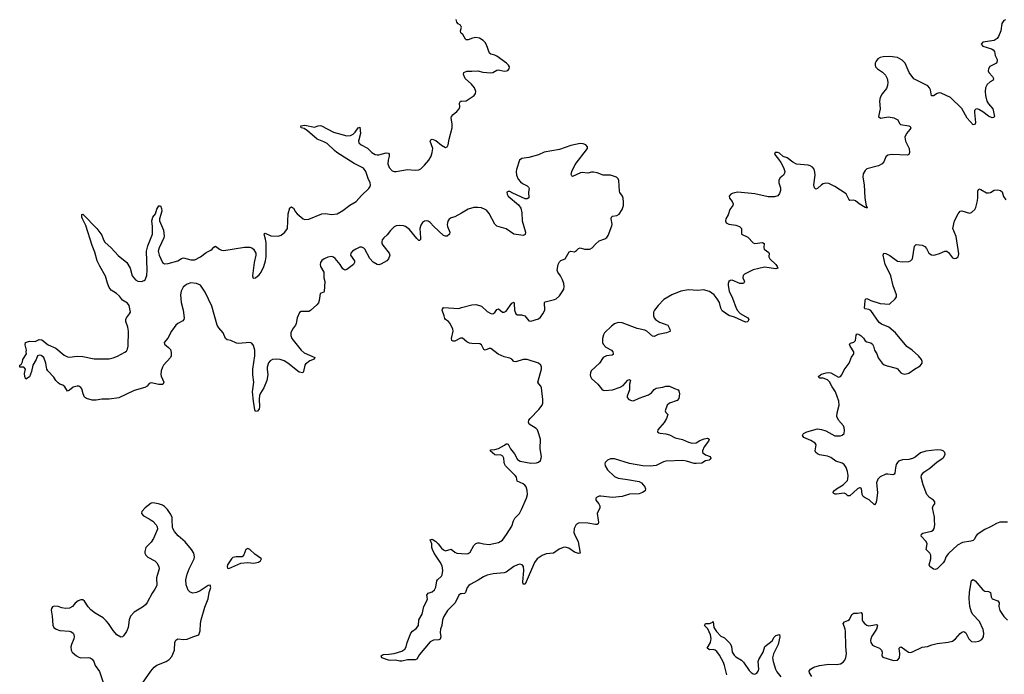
# Model space of a CAD drawing. Header units: inches. Extents: x 1694897 to 1849880, y 907231 to 1017944.
# Tile 18 of 171: x 1725346 to 1735717, y 938376 to 945267. Entities that reach past the tile are written whole.
import ezdxf

# ---------------------------------------------------------------- set-up
doc = ezdxf.new("R2010")
doc.units = ezdxf.units.IN
doc.header["$MEASUREMENT"] = 0
for name, color, linetype in [('B7923', 7, 'Continuous'), ('B7924', 7, 'Continuous'), ('B7933', 7, 'Continuous'), ('B7934', 7, 'Continuous')]:
    doc.layers.add(name, color=color, linetype=linetype)

msp = doc.modelspace()

# ---------------------------------------------------------------- linework, layer by layer
at = {"layer": 'B7923', "color": 6}
for points, elevation in [([(1726731, 940000), (1726748, 939988), (1726784, 939950), (1726794, 939930), (1726796, 939904), (1726754, 939806), (1726730, 939768), (1726676, 939710), (1726663, 939670), (1726664, 939650), (1726673, 939630), (1726696, 939610), (1726770, 939570), (1726790, 939550), (1726813, 939510), (1726815, 939485), (1726788, 939392), (1726789, 939310), (1726770, 939272), (1726740, 939230), (1726690, 939132), (1726672, 939108), (1726639, 939081), (1726551, 939030), (1726513, 938987), (1726499, 938950), (1726489, 938870), (1726470, 938826), (1726439, 938781), (1726430, 938772), (1726410, 938768), (1726370, 938791), (1726330, 938838), (1726283, 938910), (1726258, 938938), (1726226, 938970), (1726140, 939020), (1726095, 939055), (1726067, 939087), (1726030, 939147), (1726010, 939159), (1725990, 939160), (1725961, 939150), (1725930, 939124), (1725902, 939090), (1725870, 939071), (1725830, 939070), (1725790, 939076), (1725750, 939090), (1725710, 939094), (1725690, 939085), (1725681, 939070), (1725676, 939050), (1725689, 938989), (1725694, 938894), (1725706, 938870), (1725731, 938850), (1725770, 938838), (1725870, 938831), (1725886, 938826), (1725909, 938810), (1725916, 938796), (1725920, 938770), (1725917, 938750), (1725892, 938690), (1725886, 938666), (1725889, 938630), (1725900, 938610), (1725944, 938570), (1725970, 938555), (1725990, 938550), (1726070, 938554), (1726090, 938549), (1726110, 938536), (1726127, 938510), (1726140, 938470), (1726186, 938406), (1726226, 938290)], 800), ([(1726639, 938281), (1726726, 938410), (1726761, 938450), (1726790, 938472), (1726890, 938511), (1726919, 938530), (1726950, 938564), (1726976, 938630), (1726980, 938710), (1726990, 938735), (1727012, 938748), (1727070, 938743), (1727110, 938747), (1727170, 938771), (1727233, 938790), (1727247, 938833), (1727250, 938910), (1727257, 938950), (1727297, 939083), (1727332, 939170), (1727342, 939238), (1727358, 939290), (1727353, 939313), (1727330, 939309), (1727246, 939254), (1727210, 939236), (1727171, 939229), (1727141, 939241), (1727121, 939261), (1727098, 939318), (1727097, 939370), (1727110, 939431), (1727130, 939487), (1727185, 939590), (1727187, 939613), (1727181, 939650), (1727156, 939690), (1727090, 939770), (1727015, 939835), (1726978, 939878), (1726960, 939910), (1726954, 939930), (1726952, 940000)], 800), ([(1730000, 939224), (1729990, 939223), (1729970, 939208), (1729933, 939130), (1729853, 939047), (1729814, 938986), (1729799, 938950), (1729791, 938889), (1729778, 938850), (1729776, 938816), (1729780, 938770), (1729775, 938745), (1729761, 938739), (1729704, 938736), (1729670, 938718), (1729556, 938584), (1729530, 938536), (1729512, 938528), (1729430, 938529), (1729370, 938513), (1729350, 938513), (1729303, 938523), (1729250, 938520), (1729230, 938523), (1729161, 938550), (1729154, 938570), (1729176, 938584), (1729233, 938587), (1729290, 938596), (1729370, 938619), (1729401, 938639), (1729416, 938664), (1729426, 938710), (1729465, 938810), (1729483, 938830), (1729522, 938858), (1729545, 938890), (1729550, 938950), (1729586, 939010), (1729602, 939090), (1729636, 939150), (1729640, 939170), (1729635, 939210), (1729650, 939230), (1729690, 939245), (1729716, 939264), (1729728, 939292), (1729741, 939359), (1729748, 939372), (1729790, 939410), (1729796, 939424), (1729804, 939470), (1729797, 939517), (1729776, 939556), (1729711, 939650), (1729693, 939690), (1729687, 939710), (1729686, 939750), (1729670, 939791), (1729690, 939798), (1729730, 939774), (1729754, 939750), (1729790, 939704), (1729810, 939685), (1729830, 939677), (1729890, 939692), (1729930, 939661), (1729950, 939652), (1730000, 939648)], 700)]:
    msp.add_lwpolyline(points, dxfattribs=dict(at, elevation=elevation))
at = {"layer": 'B7923', "color": 6, "elevation": 800}
msp.add_lwpolyline([(1727750, 939702), (1727729, 939691), (1727708, 939632), (1727690, 939612), (1727627, 939613), (1727590, 939604), (1727576, 939590), (1727536, 939530), (1727531, 939511), (1727534, 939494), (1727550, 939489), (1727674, 939546), (1727750, 939553), (1727813, 939547), (1727863, 939557), (1727884, 939570), (1727893, 939590), (1727821, 939641), (1727770, 939689)], close=True, dxfattribs=at)
at = {"layer": 'B7924', "color": 6}
for points, elevation in [([(1730000, 945123), (1729993, 945130), (1729988, 945150), (1730000, 945190), (1729989, 945209), (1729964, 945224), (1729950, 945241), (1729944, 945270)], 700), ([(1730000, 943232), (1729930, 943193), (1729890, 943180), (1729870, 943168), (1729854, 943146), (1729848, 943110), (1729852, 943090), (1729878, 943030), (1729873, 943010), (1729850, 942989), (1729830, 942988), (1729810, 942997), (1729709, 943089), (1729670, 943132), (1729650, 943146), (1729630, 943151), (1729610, 943146), (1729590, 943133), (1729570, 943106), (1729561, 943070), (1729569, 942971), (1729566, 942954), (1729556, 942944), (1729550, 942944), (1729530, 942964), (1729450, 943059), (1729410, 943089), (1729390, 943096), (1729350, 943101), (1729310, 943096), (1729290, 943087), (1729251, 943049), (1729218, 943002), (1729180, 942970), (1729164, 942950), (1729159, 942930), (1729161, 942910), (1729170, 942892), (1729239, 942810), (1729244, 942790), (1729229, 942751), (1729212, 942728), (1729150, 942692), (1729130, 942687), (1729110, 942690), (1729070, 942714), (1729035, 942755), (1728981, 942850), (1728970, 942863), (1728950, 942872), (1728930, 942871), (1728887, 942850), (1728852, 942830), (1728834, 942810), (1728832, 942790), (1728871, 942730), (1728874, 942710), (1728863, 942690), (1728790, 942637), (1728770, 942631), (1728750, 942644), (1728722, 942690), (1728670, 942753), (1728650, 942768), (1728630, 942773), (1728590, 942766), (1728554, 942750), (1728530, 942732), (1728515, 942710), (1728512, 942690), (1728516, 942670), (1728548, 942608), (1728549, 942549), (1728560, 942510), (1728554, 942406), (1728550, 942400), (1728510, 942384), (1728500, 942310), (1728492, 942288), (1728475, 942265), (1728410, 942207), (1728390, 942197), (1728370, 942194), (1728310, 942197), (1728294, 942186), (1728267, 942130), (1728258, 942070), (1728251, 942050), (1728218, 942010), (1728202, 941970), (1728202, 941942), (1728214, 941910), (1728310, 941788), (1728341, 941761), (1728453, 941710), (1728448, 941692), (1728403, 941677), (1728358, 941642), (1728349, 941630), (1728337, 941563), (1728329, 941551), (1728290, 941556), (1728170, 941650), (1728130, 941677), (1728090, 941689), (1728050, 941693), (1728010, 941691), (1727983, 941677), (1727966, 941654), (1727953, 941610), (1727952, 941590), (1727959, 941530), (1727948, 941470), (1727916, 941390), (1727883, 941337), (1727871, 941310), (1727867, 941273), (1727872, 941190), (1727868, 941170), (1727850, 941145), (1727830, 941141), (1727821, 941161), (1727807, 941253), (1727799, 941350), (1727811, 941450), (1727803, 941530), (1727803, 941590), (1727823, 941730), (1727822, 941790), (1727810, 941837), (1727790, 941863), (1727770, 941870), (1727650, 941859), (1727630, 941863), (1727570, 941891), (1727530, 941898), (1727515, 941910), (1727489, 941970), (1727443, 942023), (1727425, 942050), (1727370, 942250), (1727299, 942399), (1727252, 942472), (1727210, 942491), (1727150, 942496), (1727110, 942484), (1727088, 942470), (1727068, 942450), (1727048, 942410), (1727041, 942370), (1727045, 942290), (1727069, 942210), (1727080, 942130), (1727075, 942110), (1727063, 942097), (1727010, 942070), (1726990, 942051), (1726946, 941990), (1726906, 941914), (1726867, 941870), (1726870, 941850), (1726915, 941815), (1726934, 941795), (1726943, 941763), (1726940, 941730), (1726933, 941710), (1726862, 941630), (1726850, 941610), (1726837, 941570), (1726833, 941533), (1726836, 941516), (1726864, 941450), (1726852, 941428), (1726810, 941426), (1726730, 941444), (1726710, 941436), (1726687, 941410), (1726664, 941396), (1726550, 941364), (1726390, 941285), (1726290, 941274), (1726210, 941274), (1726150, 941261), (1726110, 941262), (1726050, 941281), (1726030, 941295), (1726014, 941330), (1726001, 941381), (1725990, 941397), (1725970, 941409), (1725950, 941411), (1725910, 941400), (1725870, 941366), (1725850, 941355), (1725821, 941401), (1725799, 941419), (1725770, 941430), (1725750, 941443), (1725726, 941470), (1725704, 941504), (1725642, 941570), (1725632, 941590), (1725623, 941650), (1725602, 941710), (1725573, 941733), (1725550, 941737), (1725532, 941728), (1725518, 941690), (1725484, 941630), (1725470, 941564), (1725450, 941509), (1725410, 941482), (1725399, 941510), (1725398, 941542), (1725408, 941590), (1725390, 941608), (1725346, 941610), (1725346, 941630), (1725362, 941638), (1725376, 941664), (1725378, 941690), (1725418, 941750), (1725415, 941770), (1725419, 941790), (1725404, 941844), (1725408, 941870), (1725450, 941884), (1725510, 941878), (1725550, 941902), (1725578, 941898), (1725645, 941845), (1725728, 941808), (1725815, 941735), (1725850, 941717), (1725870, 941714), (1725950, 941725), (1726010, 941720), (1726130, 941697), (1726290, 941698), (1726330, 941706), (1726376, 941724), (1726454, 941766), (1726470, 941778), (1726482, 941798), (1726489, 941831), (1726493, 941990), (1726486, 942030), (1726463, 942090), (1726463, 942110), (1726470, 942130), (1726504, 942170), (1726512, 942190), (1726498, 942258), (1726483, 942283), (1726430, 942315), (1726396, 942356), (1726364, 942384), (1726310, 942420), (1726290, 942447), (1726270, 942492), (1726249, 942569), (1726190, 942671), (1726162, 942730), (1726139, 942819), (1726108, 942890), (1726041, 943101), (1726007, 943170), (1726001, 943190), (1726002, 943218), (1726010, 943219), (1726160, 943070), (1726210, 942998), (1726228, 942950), (1726244, 942924), (1726310, 942867), (1726384, 942784), (1726474, 942710), (1726509, 942650), (1726531, 942570), (1726565, 942530), (1726590, 942515), (1726630, 942510), (1726657, 942523), (1726669, 942530), (1726686, 942574), (1726690, 942630), (1726683, 942830), (1726695, 942885), (1726744, 943010), (1726745, 943090), (1726737, 943150), (1726750, 943187), (1726775, 943225), (1726790, 943273), (1726810, 943307), (1726829, 943309), (1726841, 943281), (1726844, 943250), (1726820, 943170), (1726820, 943150), (1726859, 943050), (1726869, 942990), (1726865, 942970), (1726815, 942865), (1726806, 942830), (1726815, 942790), (1726851, 942710), (1726870, 942698), (1726910, 942702), (1727011, 942729), (1727050, 942753), (1727070, 942759), (1727150, 942739), (1727190, 942739), (1727250, 942772), (1727310, 942816), (1727359, 942841), (1727372, 942850), (1727390, 942874), (1727410, 942882), (1727451, 942850), (1727470, 942841), (1727497, 942837), (1727713, 942873), (1727770, 942873), (1727790, 942864), (1727807, 942850), (1727832, 942810), (1727834, 942790), (1727814, 942710), (1727798, 942570), (1727806, 942546), (1727830, 942550), (1727870, 942582), (1727890, 942610), (1727918, 942670), (1727936, 942730), (1727941, 942770), (1727942, 942918), (1727936, 942956), (1727920, 943010), (1727923, 943017), (1727930, 943020), (1727990, 942992), (1728070, 942989), (1728101, 942999), (1728139, 943030), (1728165, 943070), (1728175, 943225), (1728190, 943286), (1728210, 943298), (1728230, 943284), (1728250, 943246), (1728270, 943223), (1728330, 943172), (1728350, 943165), (1728390, 943166), (1728530, 943225), (1728566, 943226), (1728630, 943217), (1728690, 943224), (1728750, 943260), (1728825, 943315), (1728890, 943353), (1728945, 943415), (1729023, 943490), (1729037, 943510), (1729041, 943530), (1729036, 943550), (1729015, 943595), (1728991, 943671), (1728966, 943706), (1728870, 943755), (1728687, 943870), (1728661, 943890), (1728585, 943965), (1728550, 943983), (1728479, 944010), (1728378, 944098), (1728341, 944121), (1728312, 944130), (1728306, 944150), (1728350, 944157), (1728450, 944136), (1728490, 944149), (1728510, 944153), (1728526, 944150), (1728650, 944082), (1728790, 944044), (1728830, 944050), (1728857, 944063), (1728878, 944082), (1728910, 944130), (1728930, 944136), (1728936, 944070), (1728913, 943990), (1728918, 943970), (1728941, 943950), (1729010, 943916), (1729055, 943870), (1729090, 943848), (1729110, 943844), (1729130, 943846), (1729205, 943865), (1729230, 943861), (1729239, 943850), (1729239, 943830), (1729226, 943790), (1729225, 943750), (1729238, 943710), (1729270, 943678), (1729290, 943670), (1729310, 943669), (1729430, 943689), (1729510, 943682), (1729550, 943687), (1729570, 943698), (1729610, 943735), (1729655, 943790), (1729679, 943830), (1729691, 943870), (1729696, 943910), (1729670, 943990), (1729677, 944003), (1729692, 944008), (1729730, 943994), (1729790, 943946), (1729830, 943921), (1729850, 943929), (1729860, 943950), (1729870, 944010), (1729900, 944130), (1729900, 944170), (1729889, 944230), (1729893, 944250), (1729910, 944270), (1729950, 944301), (1729975, 944330), (1729981, 944350), (1729978, 944390), (1729989, 944410), (1730000, 944411)], 700), ([(1730000, 941914), (1729990, 941913), (1729930, 941883), (1729910, 941883), (1729896, 941890), (1729894, 941910), (1729910, 941990), (1729908, 942010), (1729880, 942070), (1729863, 942090), (1729830, 942110), (1729823, 942123), (1729818, 942150), (1729797, 942210), (1729800, 942220), (1729810, 942238), (1729970, 942228), (1730000, 942236)], 700), ([(1726952, 940000), (1726951, 940030), (1726932, 940070), (1726903, 940110), (1726870, 940144), (1726850, 940156), (1726809, 940171), (1726750, 940181), (1726730, 940176), (1726666, 940130), (1726633, 940090), (1726630, 940070), (1726650, 940044), (1726710, 940014), (1726731, 940000)], 800)]:
    msp.add_lwpolyline(points, dxfattribs=dict(at, elevation=elevation))
at = {"layer": 'B7933', "color": 6, "elevation": 700}
for points in [[(1731438, 940000), (1731441, 939979), (1731439, 939961), (1731428, 939952), (1731410, 939952), (1731330, 939968), (1731239, 939970), (1731208, 939952), (1731187, 939910), (1731183, 939870), (1731189, 939850), (1731229, 939769), (1731249, 939651), (1731232, 939648), (1731190, 939661), (1731130, 939703), (1731090, 939713), (1731070, 939712), (1731028, 939692), (1730970, 939651), (1730890, 939644), (1730850, 939628), (1730796, 939590), (1730770, 939554), (1730670, 939325), (1730650, 939326), (1730645, 939350), (1730656, 939470), (1730654, 939510), (1730640, 939530), (1730615, 939535), (1730590, 939530), (1730550, 939510), (1730469, 939451), (1730450, 939445), (1730334, 939434), (1730270, 939418), (1730230, 939401), (1730174, 939366), (1730090, 939322), (1730075, 939310), (1730060, 939290), (1730043, 939237), (1730032, 939228), (1730000, 939224)], [(1730000, 939648), (1730050, 939643), (1730070, 939646), (1730090, 939661), (1730130, 939731), (1730150, 939752), (1730170, 939760), (1730190, 939761), (1730230, 939749), (1730290, 939742), (1730390, 939765), (1730430, 939787), (1730474, 939846), (1730530, 939935), (1730548, 939992), (1730552, 940000)], [(1735750, 939976), (1735670, 939977), (1735636, 939964), (1735570, 939927), (1735510, 939900), (1735432, 939848), (1735416, 939830), (1735402, 939798), (1735390, 939784), (1735364, 939776), (1735276, 939764), (1735224, 939736), (1735130, 939649), (1735105, 939615), (1735085, 939570), (1735071, 939550), (1735010, 939486), (1734990, 939478), (1734970, 939484), (1734931, 939511), (1734925, 939530), (1734941, 939590), (1734943, 939630), (1734931, 939651), (1734894, 939690), (1734903, 939750), (1734893, 939773), (1734842, 939830), (1734843, 939850), (1734860, 939860), (1734950, 939882), (1734966, 939894), (1734977, 939910), (1734985, 939950), (1734983, 940000)], [(1733690, 938353), (1733665, 938390), (1733663, 938410), (1733674, 938430), (1733711, 938450), (1733770, 938469), (1733870, 938483), (1733950, 938480), (1733990, 938487), (1734018, 938502), (1734037, 938523), (1734049, 938551), (1734056, 938590), (1734048, 938670), (1734044, 938830), (1734042, 938850), (1734021, 938910), (1734032, 938928), (1734070, 938941), (1734087, 938953), (1734110, 939006), (1734130, 939021), (1734170, 939019), (1734210, 939026), (1734220, 939010), (1734221, 938950), (1734228, 938930), (1734247, 938907), (1734270, 938892), (1734290, 938887), (1734310, 938888), (1734370, 938901), (1734377, 938897), (1734382, 938890), (1734371, 938850), (1734323, 938777), (1734312, 938750), (1734309, 938730), (1734312, 938710), (1734330, 938684), (1734350, 938671), (1734401, 938650), (1734422, 938630), (1734429, 938610), (1734425, 938570), (1734436, 938556), (1734550, 938522), (1734590, 938526), (1734612, 938548), (1734617, 938590), (1734610, 938650), (1734619, 938661), (1734630, 938664), (1734708, 938608), (1734730, 938605), (1734750, 938611), (1734850, 938662), (1734908, 938668), (1734954, 938686), (1735010, 938701), (1735127, 938713), (1735170, 938725), (1735202, 938750), (1735250, 938807), (1735270, 938819), (1735290, 938825), (1735313, 938813), (1735342, 938750), (1735370, 938721), (1735410, 938716), (1735450, 938723), (1735479, 938741), (1735496, 938770), (1735501, 938810), (1735493, 938847), (1735454, 938930), (1735386, 939006), (1735371, 939030), (1735352, 939090), (1735346, 939174), (1735350, 939240), (1735370, 939362), (1735390, 939375), (1735410, 939359), (1735490, 939264), (1735510, 939251), (1735550, 939248), (1735570, 939238), (1735577, 939190), (1735587, 939170), (1735650, 939149), (1735661, 939130), (1735658, 939090), (1735669, 939049), (1735710, 938983), (1735750, 938945)], [(1732793, 938370), (1732770, 938470), (1732759, 938499), (1732717, 938577), (1732690, 938615), (1732670, 938631), (1732650, 938636), (1732610, 938633), (1732586, 938650), (1732622, 938710), (1732628, 938752), (1732621, 938790), (1732594, 938854), (1732559, 938890), (1732570, 938910), (1732610, 938911), (1732639, 938921), (1732651, 938931), (1732656, 938870), (1732685, 938825), (1732730, 938778), (1732770, 938759), (1732830, 938701), (1732842, 938670), (1732851, 938610), (1732870, 938578), (1732890, 938559), (1732950, 938526), (1732970, 938505), (1733030, 938417), (1733050, 938395), (1733070, 938381), (1733090, 938378), (1733110, 938389), (1733123, 938410), (1733130, 938430), (1733125, 938510), (1733131, 938530), (1733176, 938610), (1733196, 938670), (1733272, 938728), (1733294, 938766), (1733310, 938784), (1733350, 938796), (1733351, 938771), (1733333, 938690), (1733285, 938590), (1733276, 938550), (1733281, 938510), (1733305, 938430), (1733322, 938402), (1733363, 938350)]]:
    msp.add_lwpolyline(points, dxfattribs=at)
at = {"layer": 'B7934', "color": 6, "elevation": 700}
for points in [[(1735730, 945267), (1735710, 945260), (1735692, 945228), (1735680, 945150), (1735657, 945090), (1735642, 945070), (1735610, 945048), (1735489, 945031), (1735474, 945010), (1735490, 944988), (1735581, 944961), (1735601, 944950), (1735613, 944933), (1735621, 944890), (1735640, 944850), (1735643, 944830), (1735633, 944810), (1735565, 944775), (1735549, 944750), (1735547, 944730), (1735553, 944710), (1735591, 944670), (1735604, 944650), (1735598, 944630), (1735568, 944612), (1735535, 944585), (1735520, 944550), (1735515, 944510), (1735517, 944470), (1735533, 944410), (1735550, 944382), (1735596, 944330), (1735614, 944250), (1735603, 944237), (1735590, 944235), (1735550, 944251), (1735490, 944298), (1735450, 944323), (1735430, 944329), (1735415, 944325), (1735403, 944310), (1735401, 944290), (1735414, 944186), (1735410, 944166), (1735390, 944162), (1735327, 944230), (1735270, 944333), (1735150, 944449), (1735050, 944495), (1735030, 944496), (1735010, 944490), (1734970, 944466), (1734950, 944466), (1734938, 944530), (1734930, 944551), (1734910, 944571), (1734764, 944644), (1734716, 944710), (1734671, 944811), (1734642, 944842), (1734590, 944869), (1734510, 944881), (1734442, 944878), (1734410, 944869), (1734386, 944854), (1734366, 944830), (1734357, 944810), (1734355, 944790), (1734361, 944770), (1734381, 944750), (1734435, 944715), (1734464, 944684), (1734484, 944650), (1734490, 944610), (1734486, 944574), (1734476, 944544), (1734430, 944486), (1734409, 944450), (1734401, 944410), (1734409, 944330), (1734392, 944250), (1734412, 944232), (1734496, 944244), (1734554, 944234), (1734594, 944214), (1734613, 944173), (1734624, 944164), (1734710, 944151), (1734724, 944144), (1734733, 944130), (1734722, 944110), (1734685, 944070), (1734669, 944030), (1734677, 943990), (1734713, 943910), (1734718, 943870), (1734712, 943848), (1734698, 943842), (1734531, 943849), (1734490, 943840), (1734470, 943823), (1734449, 943771), (1734430, 943750), (1734392, 943728), (1734270, 943697), (1734250, 943681), (1734230, 943646), (1734225, 943610), (1734241, 943530), (1734248, 943392), (1734263, 943303), (1734271, 943290), (1734270, 943284), (1734268, 943288), (1734250, 943291), (1734188, 943328), (1734150, 943361), (1734130, 943367), (1734090, 943363), (1734078, 943378), (1734050, 943435), (1733932, 943512), (1733870, 943543), (1733834, 943546), (1733810, 943539), (1733790, 943528), (1733750, 943491), (1733730, 943482), (1733718, 943498), (1733710, 943530), (1733724, 943630), (1733721, 943661), (1733713, 943693), (1733696, 943716), (1733671, 943730), (1733650, 943735), (1733528, 943748), (1733488, 943768), (1733430, 943813), (1733388, 943828), (1733350, 943862), (1733330, 943871), (1733302, 943870), (1733295, 943850), (1733340, 943800), (1733363, 943763), (1733392, 943712), (1733404, 943670), (1733402, 943650), (1733390, 943630), (1733357, 943603), (1733342, 943578), (1733341, 943550), (1733359, 943499), (1733361, 943470), (1733350, 943439), (1733330, 943412), (1733297, 943403), (1733230, 943404), (1733090, 943435), (1732910, 943450), (1732874, 943446), (1732850, 943438), (1732836, 943430), (1732818, 943410), (1732821, 943390), (1732852, 943352), (1732861, 943330), (1732856, 943310), (1732826, 943270), (1732807, 943213), (1732784, 943170), (1732780, 943150), (1732787, 943130), (1732814, 943114), (1732890, 943103), (1732929, 943089), (1732948, 943070), (1732948, 943008), (1733017, 942977), (1733070, 942917), (1733090, 942910), (1733170, 942921), (1733189, 942910), (1733183, 942870), (1733187, 942850), (1733237, 942817), (1733241, 942810), (1733238, 942770), (1733246, 942750), (1733309, 942690), (1733325, 942670), (1733331, 942650), (1733310, 942643), (1733190, 942662), (1733070, 942634), (1732981, 942590), (1732966, 942574), (1732962, 942550), (1732979, 942510), (1732971, 942489), (1732930, 942490), (1732850, 942525), (1732830, 942522), (1732816, 942510), (1732808, 942490), (1732808, 942470), (1732820, 942410), (1732855, 942335), (1732893, 942230), (1732907, 942207), (1732936, 942176), (1733014, 942130), (1733025, 942110), (1733016, 942090), (1733010, 942085), (1732990, 942084), (1732875, 942135), (1732815, 942155), (1732744, 942204), (1732730, 942230), (1732716, 942290), (1732694, 942330), (1732660, 942370), (1732610, 942405), (1732550, 942423), (1732490, 942417), (1732390, 942423), (1732310, 942411), (1732214, 942370), (1732130, 942320), (1732070, 942260), (1732032, 942210), (1732023, 942190), (1732022, 942150), (1732028, 942130), (1732043, 942110), (1732084, 942084), (1732171, 942051), (1732194, 942010), (1732197, 941990), (1732195, 941985), (1732158, 941970), (1732070, 941952), (1732030, 941933), (1732010, 941934), (1731950, 941988), (1731930, 941998), (1731850, 942016), (1731690, 942075), (1731650, 942078), (1731610, 942065), (1731579, 942041), (1731506, 941970), (1731494, 941950), (1731485, 941910), (1731486, 941870), (1731492, 941850), (1731521, 941821), (1731578, 941790), (1731592, 941770), (1731598, 941750), (1731596, 941744), (1731586, 941734), (1731527, 941730), (1731490, 941711), (1731453, 941650), (1731366, 941570), (1731357, 941550), (1731355, 941530), (1731359, 941510), (1731369, 941489), (1731436, 941430), (1731477, 941377), (1731490, 941367), (1731510, 941362), (1731590, 941372), (1731670, 941398), (1731702, 941418), (1731750, 941474), (1731770, 941480), (1731779, 941470), (1731768, 941430), (1731768, 941370), (1731743, 941303), (1731745, 941290), (1731761, 941270), (1731790, 941257), (1731810, 941256), (1731870, 941284), (1731970, 941319), (1732001, 941339), (1732030, 941373), (1732050, 941387), (1732120, 941400), (1732150, 941411), (1732190, 941409), (1732243, 941383), (1732282, 941370), (1732290, 941360), (1732297, 941330), (1732290, 941280), (1732270, 941258), (1732189, 941231), (1732167, 941210), (1732146, 941150), (1732152, 941132), (1732172, 941112), (1732158, 941070), (1732133, 941027), (1732068, 940950), (1732064, 940930), (1732078, 940918), (1732093, 940913), (1732150, 940907), (1732190, 940898), (1732250, 940866), (1732328, 940848), (1732390, 940820), (1732430, 940808), (1732470, 940814), (1732510, 940838), (1732555, 940855), (1732590, 940863), (1732599, 940859), (1732608, 940850), (1732600, 940830), (1732555, 940770), (1732538, 940730), (1732538, 940710), (1732570, 940688), (1732618, 940670), (1732627, 940650), (1732620, 940640), (1732609, 940631), (1732570, 940622), (1732530, 940600), (1732470, 940595), (1732450, 940596), (1732370, 940619), (1732330, 940626), (1732150, 940621), (1732126, 940614), (1732050, 940574), (1731986, 940566), (1731910, 940569), (1731770, 940596), (1731610, 940645), (1731570, 940643), (1731536, 940630), (1731514, 940606), (1731509, 940590), (1731512, 940570), (1731537, 940530), (1731610, 940459), (1731650, 940440), (1731748, 940428), (1731870, 940407), (1731895, 940390), (1731929, 940350), (1731938, 940330), (1731934, 940306), (1731906, 940290), (1731870, 940277), (1731770, 940271), (1731691, 940249), (1731590, 940238), (1731468, 940252), (1731450, 940250), (1731423, 940237), (1731415, 940230), (1731416, 940210), (1731446, 940170), (1731455, 940150), (1731456, 940130), (1731429, 940070), (1731438, 940000)], [(1730000, 944411), (1730050, 944414), (1730132, 944470), (1730148, 944490), (1730151, 944510), (1730137, 944550), (1730106, 944590), (1730039, 944650), (1730020, 944690), (1730024, 944710), (1730054, 944726), (1730110, 944724), (1730170, 944728), (1730225, 944715), (1730310, 944707), (1730330, 944711), (1730370, 944735), (1730390, 944739), (1730450, 944727), (1730472, 944728), (1730486, 944734), (1730501, 944750), (1730504, 944770), (1730496, 944790), (1730473, 944810), (1730370, 944884), (1730350, 944894), (1730310, 944903), (1730295, 944915), (1730264, 945004), (1730249, 945029), (1730228, 945050), (1730190, 945073), (1730150, 945079), (1730114, 945074), (1730070, 945055), (1730050, 945055), (1730042, 945062), (1730012, 945112), (1730000, 945123)], [(1730000, 942236), (1730110, 942266), (1730150, 942269), (1730190, 942260), (1730210, 942251), (1730270, 942195), (1730310, 942174), (1730330, 942172), (1730350, 942184), (1730370, 942215), (1730390, 942222), (1730430, 942190), (1730450, 942188), (1730470, 942200), (1730530, 942282), (1730550, 942295), (1730555, 942275), (1730558, 942210), (1730570, 942170), (1730590, 942162), (1730630, 942160), (1730665, 942150), (1730710, 942098), (1730730, 942095), (1730810, 942117), (1730830, 942134), (1730855, 942170), (1730876, 942210), (1730878, 942230), (1730872, 942270), (1730874, 942290), (1730882, 942298), (1730979, 942321), (1730996, 942330), (1731030, 942360), (1731067, 942413), (1731077, 942430), (1731082, 942458), (1731078, 942490), (1731063, 942530), (1731043, 942570), (1731014, 942610), (1731008, 942630), (1731016, 942690), (1731030, 942719), (1731047, 942733), (1731090, 942751), (1731135, 942825), (1731150, 942832), (1731190, 942825), (1731210, 942836), (1731230, 942858), (1731250, 942866), (1731294, 942850), (1731350, 942850), (1731376, 942864), (1731410, 942905), (1731450, 942940), (1731510, 942962), (1731530, 942976), (1731544, 942996), (1731583, 943097), (1731586, 943114), (1731577, 943170), (1731579, 943190), (1731590, 943198), (1731635, 943205), (1731660, 943220), (1731692, 943270), (1731705, 943310), (1731707, 943350), (1731703, 943390), (1731696, 943410), (1731668, 943448), (1731663, 943463), (1731655, 943575), (1731650, 943591), (1731631, 943611), (1731570, 943631), (1731490, 943630), (1731430, 943655), (1731390, 943664), (1731370, 943663), (1731330, 943652), (1731270, 943657), (1731254, 943654), (1731170, 943616), (1731162, 943622), (1731156, 943636), (1731162, 943670), (1731198, 943742), (1731325, 943910), (1731328, 943930), (1731310, 943950), (1731282, 943962), (1731250, 943964), (1731150, 943944), (1731030, 943902), (1730870, 943873), (1730810, 943845), (1730710, 943818), (1730635, 943805), (1730612, 943788), (1730578, 943690), (1730574, 943670), (1730579, 943630), (1730597, 943590), (1730620, 943560), (1730642, 943542), (1730690, 943519), (1730705, 943505), (1730712, 943490), (1730704, 943450), (1730708, 943392), (1730690, 943382), (1730670, 943383), (1730540, 943440), (1730510, 943457), (1730490, 943460), (1730476, 943450), (1730479, 943430), (1730492, 943410), (1730600, 943320), (1730623, 943283), (1730634, 943234), (1730639, 943150), (1730672, 943030), (1730670, 943007), (1730650, 942994), (1730550, 943010), (1730470, 943064), (1730370, 943095), (1730350, 943116), (1730290, 943227), (1730261, 943261), (1730250, 943270), (1730210, 943286), (1730170, 943292), (1730129, 943291), (1730070, 943271), (1730000, 943232)], [(1734983, 940000), (1734981, 940030), (1734961, 940130), (1734967, 940150), (1734984, 940170), (1734985, 940190), (1734971, 940210), (1734930, 940237), (1734901, 940270), (1734863, 940370), (1734840, 940450), (1734846, 940474), (1734870, 940504), (1734933, 940547), (1735010, 940613), (1735068, 940650), (1735078, 940662), (1735092, 940692), (1735089, 940710), (1735071, 940730), (1735050, 940737), (1735010, 940740), (1734890, 940726), (1734834, 940706), (1734778, 940662), (1734750, 940647), (1734710, 940638), (1734645, 940635), (1734602, 940618), (1734590, 940607), (1734577, 940583), (1734569, 940551), (1734565, 940495), (1734558, 940482), (1734544, 940476), (1734490, 940484), (1734470, 940482), (1734410, 940455), (1734386, 940430), (1734370, 940390), (1734380, 940290), (1734370, 940201), (1734364, 940176), (1734350, 940161), (1734292, 940212), (1734250, 940232), (1734229, 940249), (1734221, 940270), (1734211, 940331), (1734198, 940338), (1734190, 940339), (1734170, 940327), (1734090, 940256), (1734070, 940254), (1734052, 940272), (1734030, 940282), (1733950, 940273), (1733934, 940274), (1733920, 940280), (1733911, 940290), (1733927, 940310), (1733950, 940330), (1734019, 940370), (1734064, 940416), (1734070, 940430), (1734071, 940470), (1734066, 940510), (1734052, 940552), (1734030, 940583), (1734010, 940599), (1733941, 940621), (1733890, 940659), (1733853, 940673), (1733770, 940686), (1733750, 940697), (1733732, 940710), (1733723, 940730), (1733735, 940790), (1733725, 940810), (1733678, 940838), (1733604, 940870), (1733590, 940890), (1733602, 940910), (1733638, 940930), (1733750, 940959), (1733790, 940954), (1733838, 940938), (1733930, 940887), (1733990, 940886), (1734010, 940893), (1734030, 940910), (1734035, 940945), (1734031, 940971), (1734023, 940990), (1733971, 941051), (1733952, 941090), (1733955, 941130), (1733979, 941210), (1733972, 941250), (1733937, 941350), (1733902, 941402), (1733875, 941455), (1733856, 941476), (1733810, 941494), (1733772, 941492), (1733762, 941502), (1733761, 941510), (1733779, 941530), (1733790, 941536), (1733839, 941550), (1733870, 941553), (1733890, 941550), (1733970, 941505), (1733991, 941510), (1734006, 941530), (1734030, 941581), (1734082, 941650), (1734107, 941713), (1734130, 941750), (1734133, 941770), (1734093, 941830), (1734085, 941850), (1734098, 941862), (1734130, 941873), (1734148, 941890), (1734155, 941945), (1734164, 941956), (1734170, 941960), (1734187, 941953), (1734210, 941938), (1734233, 941913), (1734250, 941888), (1734270, 941877), (1734310, 941866), (1734328, 941850), (1734339, 941830), (1734348, 941790), (1734375, 941750), (1734389, 941709), (1734430, 941650), (1734450, 941635), (1734482, 941622), (1734579, 941599), (1734590, 941592), (1734627, 941550), (1734642, 941542), (1734670, 941535), (1734710, 941546), (1734770, 941590), (1734830, 941623), (1734850, 941650), (1734850, 941670), (1734843, 941690), (1734814, 941730), (1734745, 941790), (1734690, 941826), (1734571, 941970), (1734500, 942030), (1734423, 942063), (1734399, 942079), (1734310, 942207), (1734290, 942217), (1734250, 942222), (1734244, 942230), (1734252, 942308), (1734256, 942324), (1734267, 942333), (1734310, 942310), (1734410, 942279), (1734507, 942273), (1734568, 942330), (1734580, 942350), (1734582, 942370), (1734547, 942467), (1734521, 942570), (1734504, 942610), (1734460, 942690), (1734441, 942790), (1734446, 942810), (1734470, 942806), (1734510, 942785), (1734590, 942726), (1734643, 942717), (1734710, 942723), (1734730, 942729), (1734749, 942751), (1734770, 942884), (1734790, 942900), (1734853, 942893), (1734880, 942880), (1734898, 942858), (1734923, 942810), (1734950, 942792), (1734970, 942789), (1734990, 942792), (1735034, 942806), (1735090, 942832), (1735110, 942831), (1735130, 942815), (1735170, 942762), (1735190, 942754), (1735210, 942757), (1735230, 942771), (1735236, 942804), (1735210, 942984), (1735176, 943070), (1735192, 943150), (1735230, 943225), (1735250, 943250), (1735270, 943255), (1735350, 943232), (1735370, 943238), (1735405, 943270), (1735415, 943290), (1735430, 943348), (1735437, 943390), (1735437, 943463), (1735450, 943486), (1735470, 943480), (1735530, 943445), (1735550, 943443), (1735570, 943449), (1735610, 943473), (1735650, 943476), (1735678, 943470), (1735694, 943454), (1735707, 943407), (1735733, 943370)], [(1730552, 940000), (1730561, 940019), (1730609, 940070), (1730630, 940110), (1730684, 940230), (1730693, 940270), (1730691, 940310), (1730680, 940350), (1730667, 940367), (1730650, 940380), (1730586, 940410), (1730577, 940450), (1730563, 940470), (1730464, 940570), (1730453, 940590), (1730448, 940610), (1730446, 940650), (1730434, 940674), (1730410, 940686), (1730370, 940684), (1730350, 940688), (1730301, 940730), (1730310, 940738), (1730350, 940742), (1730388, 940752), (1730453, 940787), (1730470, 940802), (1730481, 940801), (1730490, 940800), (1730514, 940750), (1730556, 940696), (1730590, 940636), (1730618, 940618), (1730730, 940598), (1730790, 940601), (1730810, 940610), (1730830, 940628), (1730840, 940650), (1730843, 940670), (1730829, 940749), (1730830, 940850), (1730808, 940930), (1730799, 940950), (1730785, 940965), (1730711, 941010), (1730704, 941030), (1730710, 941050), (1730723, 941070), (1730815, 941165), (1730848, 941210), (1730856, 941230), (1730857, 941270), (1730842, 941390), (1730835, 941410), (1730813, 941433), (1730804, 941450), (1730841, 941590), (1730842, 941610), (1730834, 941630), (1730810, 941650), (1730690, 941689), (1730650, 941691), (1730570, 941664), (1730550, 941668), (1730530, 941693), (1730510, 941705), (1730450, 941718), (1730386, 941746), (1730310, 941807), (1730290, 941805), (1730250, 941790), (1730235, 941795), (1730210, 941843), (1730194, 941854), (1730110, 941857), (1730083, 941863), (1730056, 941876), (1730010, 941914), (1730000, 941914)]]:
    msp.add_lwpolyline(points, dxfattribs=at)

doc.saveas('drawing.dxf')
